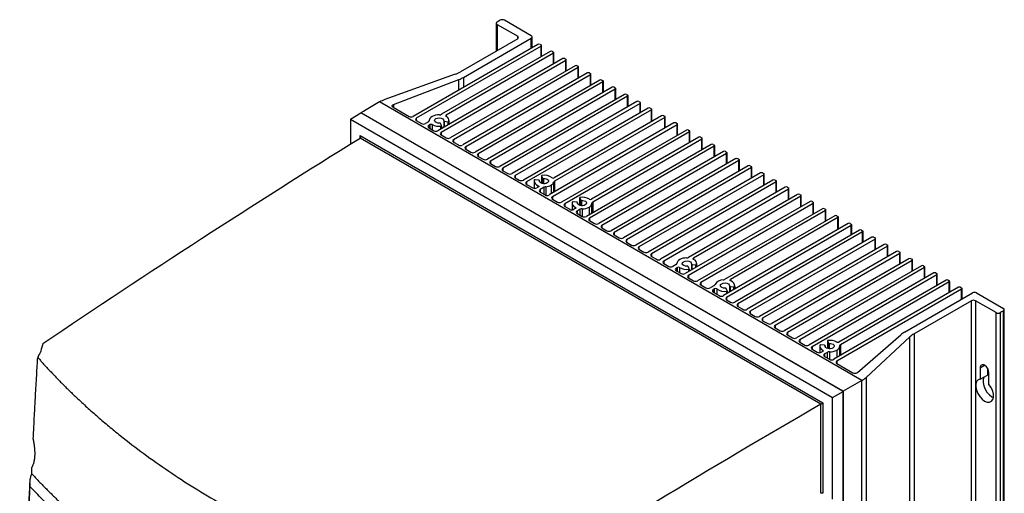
# Model space of a CAD drawing. Header units: millimetres. Extents: x 12 to 1209, y -252 to 1182.
# Tile 162 of 162: x 792 to 1124, y 1022 to 1182. Entities that reach past the tile are written whole.
import ezdxf

# ---------------------------------------------------------------- set-up
doc = ezdxf.new("R2010")
doc.units = ezdxf.units.MM

msp = doc.modelspace()

# ---------------------------------------------------------------- linework, layer by layer
at = {"color": 7, "linetype": 'Continuous', "lineweight": 25}
for p, q in [((953.07, 1180.44), (953.07, 1171.05)), ((954.42, 1181.46), (953.36, 1180.85)), ((953.36, 1180.03), (960.29, 1176.03)), ((953.36, 1180.03), (953.36, 1171.22)), ((964.89, 1176.24), (955.83, 1181.46)), ((960.29, 1175.22), (960.29, 1176.03)), ((965.18, 1172.2), (965.18, 1175.83)), ((967.11, 1173.32), (925.04, 1149.03)), ((968.17, 1172.71), (926.1, 1148.42)), ((960.29, 1175.22), (940.97, 1164.07)), ((941.98, 1162.2), (964.89, 1175.42)), ((964.89, 1172.03), (964.89, 1175.42)), ((967.82, 1173.32), (968.17, 1173.12)), ((968.17, 1169.12), (968.17, 1172.71)), ((968.32, 1169.2), (968.32, 1172.91)), ((971.28, 1170.91), (934.62, 1149.75)), ((972.35, 1170.3), (936.18, 1149.42)), ((971.99, 1170.91), (972.35, 1170.71)), ((972.35, 1166.71), (972.35, 1170.3)), ((972.49, 1166.79), (972.49, 1170.5)), ((975.46, 1168.5), (933.38, 1144.21)), ((976.52, 1167.89), (934.44, 1143.6)), ((979.63, 1166.09), (937.56, 1141.81)), ((976.16, 1168.5), (976.52, 1168.3)), ((976.52, 1164.3), (976.52, 1167.89)), ((976.66, 1164.38), (976.66, 1168.09)), ((980.34, 1166.09), (980.69, 1165.89)), ((980.84, 1161.97), (980.84, 1165.69)), ((939.2, 1163.25), (915.5, 1154.7)), ((980.69, 1165.48), (938.62, 1141.19)), ((983.8, 1163.69), (941.73, 1139.4)), ((984.86, 1163.07), (942.79, 1138.79)), ((980.69, 1161.89), (980.69, 1165.48)), ((984.51, 1163.69), (984.86, 1163.48)), ((984.86, 1159.48), (984.86, 1163.07)), ((985.01, 1159.57), (985.01, 1163.28)), ((918.4, 1153.03), (940.44, 1161.47)), ((940.44, 1157.92), (940.44, 1161.47)), ((941.98, 1162.2), (941.98, 1158.81)), ((987.97, 1161.28), (945.9, 1136.99)), ((989.03, 1160.67), (946.96, 1136.38)), ((988.68, 1161.28), (989.03, 1161.07)), ((989.03, 1157.07), (989.03, 1160.67)), ((989.18, 1157.16), (989.18, 1160.87)), ((992.14, 1158.87), (950.07, 1134.58)), ((993.2, 1158.26), (951.13, 1133.97)), ((996.32, 1156.46), (954.24, 1132.17)), ((997.38, 1155.85), (955.3, 1131.56)), ((992.85, 1158.87), (993.2, 1158.67)), ((993.2, 1154.66), (993.2, 1158.26)), ((993.35, 1154.75), (993.35, 1158.46)), ((997.02, 1156.46), (997.38, 1156.26)), ((997.38, 1152.26), (997.38, 1155.85)), ((997.52, 1152.34), (997.52, 1156.05)), ((913.72, 1153.92), (909.17, 1151.29)), ((1076.39, 1060.02), (913.72, 1153.92)), ((918.4, 1153.03), (918.4, 1152.05)), ((1000.49, 1154.05), (958.42, 1129.76)), ((1001.55, 1153.44), (959.48, 1129.15)), ((1001.2, 1154.05), (1001.55, 1153.85)), ((1001.55, 1150.26), (1001.55, 1153.44)), ((1001.7, 1150.34), (1001.7, 1153.64)), ((903.92, 1148.09), (907.4, 1150.24)), ((909.17, 1151.29), (907.4, 1150.27)), ((907.4, 1150.27), (907.4, 1150.24)), ((1070.06, 1056.37), (907.4, 1150.27)), ((1070.03, 1056.35), (907.4, 1150.24)), ((908.27, 1150.77), (909.13, 1151.31)), ((909.13, 1151.31), (909.17, 1151.29)), ((918.24, 1152.14), (923.63, 1149.03)), ((936.18, 1149.42), (936.18, 1149.01)), ((1004.31, 1151.85), (962.23, 1127.56)), ((1005.37, 1151.24), (963.29, 1126.95)), ((1008.83, 1149.24), (972.63, 1128.34)), ((1005.01, 1151.85), (1005.37, 1151.64)), ((1005.37, 1147.24), (1005.37, 1151.24)), ((1005.51, 1147.32), (1005.51, 1151.44)), ((1009.54, 1149.24), (1009.89, 1149.03)), ((903.92, 1148.09), (1066.43, 1054.27)), ((903.92, 1148.09), (903.92, 1139.73)), ((926.1, 1148.42), (926.1, 1147.6)), ((926.1, 1147.6), (927.8, 1146.62)), ((930.17, 1147.17), (929.21, 1146.62)), ((930.73, 1146.28), (930.27, 1146.01)), ((930.27, 1146.01), (930.27, 1145.19)), ((930.46, 1147.64), (930.46, 1147.55)), ((930.46, 1147.57), (930.46, 1147.6)), ((930.73, 1144.93), (930.73, 1146.28)), ((931.44, 1146.28), (931.44, 1144.52)), ((934.61, 1145.92), (934.27, 1146.65)), ((934.41, 1144.81), (934.41, 1145.74)), ((934.54, 1145.78), (934.54, 1144.88)), ((934.62, 1144.93), (934.62, 1145.88)), ((935.34, 1147.52), (935.34, 1145.35)), ((935.53, 1147.38), (936.79, 1147.18)), ((935.53, 1147.38), (935.53, 1145.45)), ((936.79, 1146.18), (936.79, 1147.18)), ((937.03, 1147.22), (937.03, 1146.32)), ((937.1, 1147.3), (937.1, 1146.36)), ((937.16, 1146.39), (937.16, 1147.64)), ((1013, 1146.83), (970.93, 1122.54)), ((1014.06, 1146.22), (971.99, 1121.93)), ((1009.89, 1148.62), (972.73, 1127.17)), ((1009.89, 1145.03), (1009.89, 1148.62)), ((1010.04, 1145.12), (1010.04, 1148.83)), ((1013.71, 1146.83), (1014.06, 1146.62)), ((1014.06, 1142.62), (1014.06, 1146.22)), ((1014.21, 1142.71), (1014.21, 1146.42)), ((907.11, 1142.56), (1063.25, 1052.43)), ((907.11, 1141.8), (907.11, 1142.56)), ((930.27, 1145.19), (931.97, 1144.21)), ((934.44, 1143.6), (934.44, 1142.79)), ((934.44, 1142.79), (936.14, 1141.81)), ((1017.18, 1144.42), (975.1, 1120.13)), ((1018.24, 1143.81), (976.16, 1119.52)), ((1017.88, 1144.42), (1018.24, 1144.21)), ((1018.24, 1140.21), (1018.24, 1143.81)), ((1018.38, 1140.3), (1018.38, 1144.01)), ((1062.55, 1052.02), (907.12, 1141.75)), ((938.62, 1141.19), (938.62, 1140.38)), ((938.62, 1140.38), (940.31, 1139.4)), ((1025.52, 1139.6), (983.45, 1115.31)), ((1021.35, 1142.01), (985.18, 1121.13)), ((1022.41, 1141.4), (985.64, 1120.17)), ((1022.05, 1142.01), (1022.41, 1141.81)), ((1022.41, 1137.81), (1022.41, 1141.4)), ((1022.55, 1137.89), (1022.55, 1141.6)), ((1026.23, 1139.6), (1026.58, 1139.4)), ((1026.73, 1135.48), (1026.73, 1139.19)), ((942.79, 1138.79), (942.79, 1137.97)), ((942.79, 1137.97), (944.49, 1136.99)), ((946.96, 1136.38), (946.96, 1135.56)), ((1026.58, 1138.99), (984.51, 1114.7)), ((1029.69, 1137.19), (987.62, 1112.91)), ((1030.75, 1136.58), (988.68, 1112.29)), ((1026.58, 1135.4), (1026.58, 1138.99)), ((1030.4, 1137.19), (1030.75, 1136.99)), ((1030.75, 1132.99), (1030.75, 1136.58)), ((1030.9, 1133.07), (1030.9, 1136.79)), ((946.96, 1135.56), (948.66, 1134.58)), ((951.13, 1133.97), (951.13, 1133.15)), ((951.13, 1133.15), (952.83, 1132.17)), ((1033.86, 1134.79), (991.79, 1110.5)), ((1034.92, 1134.17), (992.85, 1109.88)), ((1034.57, 1134.79), (1034.92, 1134.58)), ((1034.92, 1130.58), (1034.92, 1134.17)), ((1035.07, 1130.67), (1035.07, 1134.38)), ((955.3, 1131.56), (955.3, 1130.74)), ((955.3, 1130.74), (957, 1129.76)), ((959.48, 1129.15), (959.48, 1128.34)), ((1038.04, 1132.38), (995.96, 1108.09)), ((1039.1, 1131.76), (997.02, 1107.48)), ((1042.21, 1129.97), (1000.13, 1105.68)), ((1043.27, 1129.36), (1001.2, 1105.07)), ((1038.74, 1132.38), (1039.1, 1132.17)), ((1039.1, 1128.17), (1039.1, 1131.76)), ((1039.24, 1128.26), (1039.24, 1131.97)), ((1042.91, 1129.97), (1043.27, 1129.76)), ((1043.27, 1125.76), (1043.27, 1129.36)), ((1043.41, 1125.85), (1043.41, 1129.56)), ((959.48, 1128.34), (960.82, 1127.56)), ((963.29, 1126.95), (963.29, 1126.13)), ((963.29, 1126.13), (965.34, 1124.95)), ((965.81, 1127.23), (965.81, 1124.8)), ((967.44, 1127.5), (966.18, 1127.7)), ((967.62, 1127.34), (967.62, 1127.12)), ((967.63, 1127.12), (967.63, 1127.36)), ((968.35, 1128.99), (968.35, 1126.47)), ((968.36, 1128.96), (968.7, 1128.23)), ((968.36, 1128.96), (968.36, 1126.47)), ((968.7, 1128.23), (968.7, 1126.38)), ((968.97, 1128.12), (968.97, 1126.35)), ((971.53, 1125.87), (971.53, 1122.89)), ((972.45, 1123.42), (972.45, 1126.87)), ((972.73, 1127.17), (972.73, 1123.58)), ((1046.38, 1127.56), (1004.31, 1103.27)), ((1047.44, 1126.95), (1005.37, 1102.66)), ((1047.09, 1127.56), (1047.44, 1127.36)), ((1047.44, 1123.36), (1047.44, 1126.95)), ((1047.59, 1123.44), (1047.59, 1127.15)), ((967.25, 1125.23), (966.76, 1124.95)), ((967.19, 1125.2), (967.19, 1125.67)), ((969.27, 1125.18), (967.82, 1124.34)), ((967.82, 1124.34), (967.82, 1123.52)), ((967.82, 1123.52), (969.52, 1122.54)), ((969.27, 1122.68), (969.27, 1125.18)), ((969.79, 1125.33), (969.79, 1122.43)), ((1050.55, 1125.15), (1008.48, 1100.86)), ((1051.61, 1124.54), (1009.54, 1100.25)), ((1054.72, 1122.74), (1017.95, 1101.52)), ((1051.26, 1125.15), (1051.61, 1124.95)), ((1051.61, 1120.95), (1051.61, 1124.54)), ((1051.76, 1121.03), (1051.76, 1124.74)), ((1055.43, 1122.74), (1055.78, 1122.54)), ((971.99, 1121.93), (971.99, 1121.11)), ((971.99, 1121.11), (973.69, 1120.13)), ((976.16, 1119.52), (976.16, 1118.7)), ((978.65, 1119.82), (978.65, 1117.56)), ((980.28, 1120.09), (979.01, 1120.29)), ((980.46, 1119.71), (980.46, 1119.95)), ((980.46, 1119.93), (980.46, 1119.72)), ((981.19, 1121.58), (981.19, 1119.06)), ((981.2, 1121.55), (981.54, 1120.82)), ((981.2, 1121.55), (981.2, 1119.06)), ((981.54, 1120.82), (981.54, 1118.97)), ((981.81, 1120.71), (981.81, 1118.94)), ((985.35, 1116.41), (985.35, 1119.78)), ((985.64, 1120.17), (985.64, 1116.58)), ((1058.89, 1120.33), (1016.82, 1096.05)), ((1059.96, 1119.72), (1017.88, 1095.43)), ((1055.78, 1122.13), (1019.61, 1101.25)), ((1055.78, 1118.54), (1055.78, 1122.13)), ((1055.93, 1118.62), (1055.93, 1122.34)), ((1059.6, 1120.33), (1059.96, 1120.13)), ((1059.96, 1116.13), (1059.96, 1119.72)), ((1060.1, 1116.21), (1060.1, 1119.93)), ((976.16, 1118.7), (977.86, 1117.72)), ((979.74, 1117.99), (979.27, 1117.72)), ((979.72, 1117.98), (979.72, 1118.4)), ((981.4, 1117.72), (980.34, 1117.11)), ((980.34, 1117.11), (980.34, 1116.29)), ((980.34, 1116.29), (982.03, 1115.31)), ((981.4, 1115.68), (981.4, 1117.72)), ((982.08, 1117.89), (982.08, 1115.29)), ((984.37, 1118.46), (984.37, 1115.84)), ((1063.07, 1117.93), (1020.99, 1093.64)), ((1064.13, 1117.31), (1022.05, 1093.03)), ((1063.77, 1117.93), (1064.13, 1117.72)), ((1064.13, 1113.72), (1064.13, 1117.31)), ((1064.27, 1113.81), (1064.27, 1117.52)), ((984.51, 1114.7), (984.51, 1113.89)), ((984.51, 1113.89), (986.2, 1112.91)), ((1071.76, 1112.91), (1029.69, 1088.62)), ((1067.24, 1115.52), (1030.07, 1094.06)), ((1068.3, 1114.91), (1032.1, 1094.01)), ((1067.95, 1115.52), (1068.3, 1115.31)), ((1068.3, 1110.91), (1068.3, 1114.91)), ((1068.45, 1110.99), (1068.45, 1115.11)), ((1072.47, 1112.91), (1072.82, 1112.7)), ((988.68, 1112.29), (988.68, 1111.48)), ((988.68, 1111.48), (990.38, 1110.5)), ((992.85, 1109.88), (992.85, 1109.07)), ((1072.82, 1112.29), (1030.75, 1088.01)), ((1075.58, 1110.7), (1033.51, 1086.41)), ((1076.64, 1110.09), (1034.57, 1085.8)), ((1072.82, 1109.11), (1072.82, 1112.29)), ((1072.97, 1109.19), (1072.97, 1112.5)), ((1076.29, 1110.7), (1076.64, 1110.5)), ((1076.64, 1106.5), (1076.64, 1110.09)), ((1076.79, 1106.58), (1076.79, 1110.29)), ((992.85, 1109.07), (994.55, 1108.09)), ((997.02, 1107.48), (997.02, 1106.66)), ((997.02, 1106.66), (998.72, 1105.68)), ((1079.75, 1108.29), (1037.68, 1084)), ((1080.82, 1107.68), (1038.74, 1083.39)), ((1080.46, 1108.29), (1080.82, 1108.09)), ((1080.82, 1104.09), (1080.82, 1107.68)), ((1080.96, 1104.17), (1080.96, 1107.88)), ((1001.2, 1105.07), (1001.2, 1104.25)), ((1001.2, 1104.25), (1002.89, 1103.27)), ((1005.37, 1102.66), (1005.37, 1101.84)), ((1083.93, 1105.88), (1041.85, 1081.6)), ((1084.99, 1105.27), (1042.91, 1080.98)), ((1088.1, 1103.48), (1046.03, 1079.19)), ((1089.16, 1102.86), (1047.09, 1078.58)), ((1084.63, 1105.88), (1084.99, 1105.68)), ((1084.99, 1101.68), (1084.99, 1105.27)), ((1085.13, 1101.76), (1085.13, 1105.48)), ((1088.81, 1103.48), (1089.16, 1103.27)), ((1089.16, 1099.27), (1089.16, 1102.86)), ((1089.31, 1099.36), (1089.31, 1103.07)), ((1005.37, 1101.84), (1007.06, 1100.86)), ((1009.54, 1100.25), (1009.54, 1099.43)), ((1009.54, 1099.43), (1011.24, 1098.46)), ((1018.89, 1099.29), (1018.89, 1097.24)), ((1019.61, 1101.25), (1019.61, 1100.84)), ((1020.7, 1098.29), (1020.7, 1099.41)), ((1092.27, 1101.07), (1050.2, 1076.78)), ((1093.33, 1100.46), (1051.26, 1076.17)), ((1092.98, 1101.07), (1093.33, 1100.86)), ((1093.33, 1096.86), (1093.33, 1100.46)), ((1093.48, 1096.95), (1093.48, 1100.66)), ((1013.71, 1099.07), (1012.65, 1098.46)), ((1014.17, 1098.11), (1013.71, 1097.84)), ((1013.71, 1097.84), (1013.71, 1097.03)), ((1013.71, 1097.03), (1015.41, 1096.05)), ((1014.17, 1096.76), (1014.17, 1098.11)), ((1014.89, 1098.1), (1014.89, 1096.34)), ((1018.15, 1097.69), (1017.81, 1098.42)), ((1017.96, 1096.7), (1017.96, 1097.51)), ((1018.09, 1097.55), (1018.09, 1096.78)), ((1018.16, 1096.82), (1018.16, 1097.65)), ((1019.07, 1099.15), (1020.34, 1098.95)), ((1019.07, 1099.15), (1019.07, 1097.35)), ((1020.34, 1098.08), (1020.34, 1098.95)), ((1020.58, 1098.99), (1020.58, 1098.22)), ((1020.65, 1099.07), (1020.65, 1098.26)), ((1096.44, 1098.66), (1054.37, 1074.37)), ((1097.5, 1098.05), (1055.43, 1073.76)), ((1100.61, 1096.25), (1058.54, 1071.96)), ((1097.15, 1098.66), (1097.5, 1098.46)), ((1097.5, 1094.45), (1097.5, 1098.05)), ((1097.65, 1094.54), (1097.65, 1098.25)), ((1101.32, 1096.25), (1101.67, 1096.05)), ((1017.88, 1095.43), (1017.88, 1094.62)), ((1017.88, 1094.62), (1019.58, 1093.64)), ((1022.05, 1093.03), (1022.05, 1092.21)), ((1032.1, 1094.01), (1032.1, 1093.6)), ((1101.67, 1095.64), (1059.6, 1071.35)), ((1104.79, 1093.84), (1068.62, 1072.96)), ((1105.85, 1093.23), (1069.18, 1072.06)), ((1101.67, 1092.05), (1101.67, 1095.64)), ((1101.82, 1092.13), (1101.82, 1095.84)), ((1105.49, 1093.84), (1105.85, 1093.64)), ((1105.85, 1089.64), (1105.85, 1093.23)), ((1105.99, 1089.72), (1105.99, 1093.43)), ((1022.05, 1092.21), (1023.75, 1091.23)), ((1026.62, 1092.07), (1025.17, 1091.23)), ((1026.72, 1090.9), (1026.23, 1090.62)), ((1026.23, 1090.62), (1026.23, 1089.8)), ((1026.23, 1089.8), (1028.28, 1088.62)), ((1026.72, 1089.52), (1026.72, 1090.9)), ((1027.48, 1090.87), (1027.48, 1089.08)), ((1030.99, 1090.28), (1030.65, 1091.01)), ((1030.79, 1089.25), (1030.79, 1090.1)), ((1030.92, 1090.14), (1030.92, 1089.33)), ((1030.99, 1089.37), (1030.99, 1090.25)), ((1031.72, 1091.88), (1031.72, 1089.79)), ((1031.91, 1091.74), (1033.17, 1091.54)), ((1031.91, 1091.74), (1031.91, 1089.9)), ((1033.17, 1090.63), (1033.17, 1091.54)), ((1033.41, 1091.58), (1033.41, 1090.77)), ((1033.48, 1091.66), (1033.48, 1090.81)), ((1033.54, 1090.84), (1033.54, 1092.01)), ((1108.96, 1091.43), (1066.89, 1067.15)), ((1110.02, 1090.82), (1067.95, 1066.53)), ((1090.76, 1076.32), (1113.66, 1089.54)), ((1109.67, 1091.43), (1110.02, 1091.23)), ((1110.02, 1087.43), (1110.02, 1090.82)), ((1110.17, 1087.52), (1110.17, 1091.03)), ((1115.07, 1089.54), (1124.13, 1084.31)), ((1030.75, 1088.01), (1030.75, 1087.19)), ((1030.75, 1087.19), (1032.1, 1086.41)), ((1113.31, 1086.88), (1093.99, 1075.73)), ((1113.31, 792.93), (1113.31, 1086.88)), ((1121.65, 1082.88), (1114.72, 1086.88)), ((1114.72, 1086.88), (1114.72, 792.93)), ((1034.57, 1085.8), (1034.57, 1084.98)), ((1034.57, 1084.98), (1036.27, 1084)), ((1038.74, 1083.39), (1038.74, 1082.58)), ((1121.65, 788.93), (1121.65, 1082.88)), ((1124.13, 1083.49), (1123.06, 1082.88)), ((1123.06, 1082.88), (1123.06, 788.93)), ((1124.13, 789.54), (1124.13, 1083.49)), ((1124.42, 789.95), (1124.42, 1083.9)), ((1038.74, 1082.58), (1040.44, 1081.6)), ((1042.91, 1080.98), (1042.91, 1080.17)), ((1042.91, 1080.17), (1044.61, 1079.19)), ((1047.09, 1078.58), (1047.09, 1077.76)), ((1047.09, 1077.76), (1048.78, 1076.78)), ((1051.26, 1076.17), (1051.26, 1075.35)), ((1051.26, 1075.35), (1052.96, 1074.37)), ((1055.43, 1073.76), (1055.43, 1072.94)), ((1055.43, 1072.94), (1057.13, 1071.96)), ((1064.73, 1073.36), (1064.73, 1070.83)), ((1064.74, 1073.32), (1065.08, 1072.59)), ((1064.74, 1073.32), (1064.74, 1070.83)), ((1074.87, 1062.7), (1089.5, 1075.42)), ((1092.58, 1074.71), (1077.77, 1061.02)), ((1092.58, 780.75), (1092.58, 1074.71)), ((1093.99, 1075.73), (1093.99, 781.78)), ((1059.6, 1071.35), (1059.6, 1070.53)), ((1059.6, 1070.53), (1061.3, 1069.55)), ((1062.19, 1071.6), (1062.19, 1069.4)), ((1063.82, 1071.86), (1062.56, 1072.06)), ((1063.17, 1069.82), (1062.71, 1069.55)), ((1063.17, 1069.82), (1063.17, 1070.23)), ((1064.73, 1069.49), (1063.77, 1068.94)), ((1064, 1071.7), (1064, 1071.49)), ((1064.01, 1071.48), (1064.01, 1071.72)), ((1064.73, 1067.57), (1064.73, 1069.49)), ((1065.08, 1072.59), (1065.08, 1070.74)), ((1065.35, 1072.48), (1065.35, 1070.71)), ((1065.46, 1069.66), (1065.46, 1067.15)), ((1067.91, 1070.23), (1067.91, 1067.74)), ((1068.89, 1068.3), (1068.89, 1071.6)), ((1069.18, 1072.06), (1069.18, 1068.47)), ((1063.77, 1068.94), (1063.77, 1068.13)), ((1063.77, 1068.13), (1065.47, 1067.15)), ((1067.95, 1066.53), (1067.95, 1065.72)), ((1067.95, 1065.72), (1073.33, 1062.61)), ((1116.28, 1064.26), (1117.76, 1065.12)), ((1116.28, 1064.26), (1116.28, 1060.42)), ((1118.75, 1064.11), (1118.75, 1061.85)), ((1076.39, 1060.02), (1070.06, 1056.37)), ((1076.39, 822.18), (1076.39, 1060.02)), ((1077.77, 1061.02), (1077.77, 767.07)), ((1116.28, 1060.42), (1118.75, 1061.85)), ((1119.25, 1058.71), (1119.25, 1062.55)), ((1066.43, 1054.27), (1070.03, 1056.35)), ((1070.03, 1056.35), (1070.03, 818.54)), ((1070.06, 818.52), (1070.06, 1056.37)), ((1066.43, 1019.96), (1066.43, 1054.27)), ((1062.55, 1021.98), (1062.55, 1052.02)), ((1063.25, 1052.43), (1063.25, 1021.97))]:
    msp.add_line(p, q, dxfattribs=at)
at = {"color": 7, "linetype": 'Continuous', "lineweight": 25, "flags": 128}
for points in [[(918.24, 1152.14), (918.1, 1152.24), (918.01, 1152.35), (917.96, 1152.48), (917.95, 1152.61), (918, 1152.73), (918.09, 1152.85), (918.23, 1152.95), (918.4, 1153.03)], [(933.89, 1149.58), (933.21, 1149.55), (932.56, 1149.44), (931.96, 1149.26), (931.44, 1149.01), (931.01, 1148.71), (930.7, 1148.36), (930.51, 1147.99), (930.46, 1147.6)], [(934, 1146.76), (933.36, 1146.79), (932.8, 1146.96), (932.41, 1147.25), (932.26, 1147.61), (932.36, 1147.97), (932.71, 1148.28), (933.24, 1148.48), (933.87, 1148.54), (934.49, 1148.45), (934.99, 1148.22), (935.29, 1147.9), (935.35, 1147.53)], [(935.35, 1147.53), (935.34, 1147.51), (935.35, 1147.48), (935.37, 1147.46), (935.39, 1147.44), (935.42, 1147.42), (935.45, 1147.4), (935.49, 1147.39), (935.53, 1147.38)], [(968.56, 1129.14), (968.51, 1129.13), (968.46, 1129.11), (968.43, 1129.09), (968.39, 1129.07), (968.37, 1129.04), (968.36, 1129.02), (968.36, 1128.99), (968.36, 1128.96)], [(967.62, 1127.34), (967.63, 1127.37), (967.62, 1127.39), (967.61, 1127.42), (967.58, 1127.44), (967.56, 1127.46), (967.52, 1127.48), (967.48, 1127.49), (967.44, 1127.5)], [(970.26, 1126.6), (969.87, 1126.44), (969.42, 1126.35), (968.94, 1126.35), (968.48, 1126.43), (968.09, 1126.59), (967.8, 1126.81), (967.64, 1127.07), (967.62, 1127.34)], [(968.97, 1128.12), (969.45, 1128.11), (969.9, 1128.02), (970.28, 1127.85), (970.56, 1127.63), (970.7, 1127.36), (970.69, 1127.09), (970.54, 1126.82), (970.26, 1126.6)], [(967.19, 1125.67), (967.27, 1125.63), (967.33, 1125.58), (967.38, 1125.52), (967.4, 1125.46), (967.39, 1125.4), (967.37, 1125.34), (967.32, 1125.28), (967.25, 1125.23)], [(980.46, 1119.93), (980.46, 1119.96), (980.45, 1119.99), (980.44, 1120.01), (980.42, 1120.03), (980.39, 1120.05), (980.36, 1120.07), (980.32, 1120.08), (980.28, 1120.09)], [(983.09, 1119.19), (982.71, 1119.03), (982.25, 1118.94), (981.77, 1118.94), (981.32, 1119.02), (980.93, 1119.18), (980.63, 1119.4), (980.47, 1119.66), (980.46, 1119.93)], [(981.39, 1121.73), (981.34, 1121.72), (981.3, 1121.7), (981.26, 1121.69), (981.23, 1121.66), (981.2, 1121.64), (981.19, 1121.61), (981.19, 1121.58), (981.2, 1121.55)], [(981.81, 1120.71), (982.29, 1120.7), (982.74, 1120.61), (983.12, 1120.44), (983.39, 1120.22), (983.53, 1119.95), (983.53, 1119.68), (983.38, 1119.41), (983.09, 1119.19)], [(979.72, 1118.4), (979.79, 1118.36), (979.84, 1118.31), (979.87, 1118.26), (979.88, 1118.2), (979.87, 1118.14), (979.85, 1118.09), (979.8, 1118.03), (979.74, 1117.99)], [(1017.27, 1101.35), (1016.64, 1101.3), (1016.03, 1101.19), (1015.47, 1101.02), (1014.98, 1100.78), (1014.58, 1100.5), (1014.27, 1100.18), (1014.08, 1099.83), (1014, 1099.46)], [(1017.54, 1098.53), (1016.91, 1098.56), (1016.35, 1098.73), (1015.96, 1099.02), (1015.8, 1099.38), (1015.91, 1099.74), (1016.26, 1100.05), (1016.79, 1100.25), (1017.42, 1100.31), (1018.03, 1100.22), (1018.53, 1099.99), (1018.84, 1099.67), (1018.89, 1099.31)], [(1018.89, 1099.31), (1018.89, 1099.28), (1018.9, 1099.25), (1018.91, 1099.23), (1018.93, 1099.21), (1018.96, 1099.19), (1018.99, 1099.17), (1019.03, 1099.16), (1019.07, 1099.15)], [(1019.63, 1100.83), (1019.56, 1100.88), (1019.51, 1100.93), (1019.48, 1100.98), (1019.47, 1101.04), (1019.47, 1101.1), (1019.5, 1101.15), (1019.55, 1101.21), (1019.61, 1101.25)], [(1030.38, 1091.12), (1029.74, 1091.15), (1029.18, 1091.32), (1028.79, 1091.61), (1028.64, 1091.97), (1028.74, 1092.33), (1029.09, 1092.64), (1029.62, 1092.84), (1030.25, 1092.9), (1030.87, 1092.81), (1031.37, 1092.58), (1031.67, 1092.26), (1031.72, 1091.9)], [(1032.16, 1093.57), (1032.08, 1093.61), (1032.01, 1093.66), (1031.97, 1093.72), (1031.95, 1093.78), (1031.96, 1093.84), (1031.98, 1093.9), (1032.03, 1093.96), (1032.1, 1094.01)], [(1031.72, 1091.9), (1031.72, 1091.87), (1031.73, 1091.84), (1031.74, 1091.82), (1031.77, 1091.8), (1031.79, 1091.78), (1031.83, 1091.76), (1031.87, 1091.75), (1031.91, 1091.74)], [(1064.94, 1073.5), (1064.89, 1073.49), (1064.84, 1073.48), (1064.8, 1073.46), (1064.77, 1073.43), (1064.75, 1073.41), (1064.74, 1073.38), (1064.73, 1073.35), (1064.74, 1073.32)], [(799.41, 1069.92), (799.31, 1069.57), (799.23, 1069.29)], [(1064, 1071.7), (1064, 1071.73), (1064, 1071.76), (1063.98, 1071.78), (1063.96, 1071.8), (1063.93, 1071.82), (1063.9, 1071.84), (1063.86, 1071.85), (1063.82, 1071.86)], [(1066.64, 1070.96), (1066.25, 1070.8), (1065.8, 1070.71), (1065.32, 1070.71), (1064.86, 1070.79), (1064.47, 1070.95), (1064.18, 1071.17), (1064.02, 1071.43), (1064, 1071.7)], [(1065.35, 1072.48), (1065.83, 1072.47), (1066.28, 1072.38), (1066.66, 1072.21), (1066.93, 1071.99), (1067.08, 1071.72), (1067.07, 1071.45), (1066.92, 1071.19), (1066.64, 1070.96)], [(1116.28, 1060.42), (1115.59, 1060.2), (1115.08, 1059.67), (1114.8, 1058.87), (1114.78, 1057.88), (1115, 1056.78), (1115.46, 1055.66), (1116.11, 1054.61), (1116.9, 1053.72), (1117.76, 1053.08), (1118.63, 1052.73), (1119.42, 1052.7), (1120.07, 1052.99), (1120.52, 1053.59), (1120.75, 1054.43), (1120.72, 1055.46), (1120.44, 1056.58), (1119.93, 1057.69), (1119.25, 1058.71)], [(1117.62, 1061.2), (1117.56, 1061.1), (1117.28, 1060.3), (1117.25, 1059.31), (1117.47, 1058.21), (1117.93, 1057.08), (1118.58, 1056.04), (1119.37, 1055.15), (1120.24, 1054.51), (1120.73, 1054.27)]]:
    msp.add_lwpolyline(points, dxfattribs=at)
at = {"color": 7, "linetype": 'Continuous', "lineweight": 25}
for centre, radius, start, end in [((953.51, 1180.44), 0.437, 110.7834, 249.2166), ((955.13, 1180.1), 1.54, 62.6097, 117.3903), ((960.13, 1175.63), 0.437, 290.7834, 69.2166), ((964.73, 1175.83), 0.437, 290.7834, 69.2166), ((967.47, 1172.64), 0.769, 62.6097, 117.3903), ((968.1, 1172.91), 0.218, 290.7834, 69.2166), ((971.64, 1170.23), 0.769, 62.6097, 117.3903), ((972.27, 1170.5), 0.218, 290.7834, 69.2166), ((975.81, 1167.82), 0.769, 62.6097, 117.3903), ((976.44, 1168.09), 0.218, 290.7834, 69.2166), ((979.98, 1165.41), 0.769, 62.6097, 117.3903), ((980.61, 1165.69), 0.218, 290.7834, 69.2166), ((935.49, 1173.65), 11.04, 289.5982, 299.7298), ((984.15, 1163), 0.769, 62.6097, 117.3903), ((984.78, 1163.28), 0.218, 290.7834, 69.2166), ((936.59, 1171.62), 10.85, 290.7686, 299.7858), ((988.33, 1160.6), 0.769, 62.6097, 117.3903), ((988.96, 1160.87), 0.218, 290.7834, 69.2166), ((992.5, 1158.19), 0.769, 62.6097, 117.3903), ((993.13, 1158.46), 0.218, 290.7834, 69.2166), ((996.67, 1155.78), 0.769, 62.6097, 117.3903), ((997.3, 1156.05), 0.218, 290.7834, 69.2166), ((919.2, 1144.3), 11.04, 109.5982, 119.7298), ((1000.84, 1153.37), 0.769, 62.6097, 117.3903), ((1001.47, 1153.64), 0.218, 290.7834, 69.2166), ((933.94, 1151.03), 1.45, 268.039, 297.9661), ((936.25, 1149.22), 0.218, 110.7834, 249.2166), ((1004.66, 1151.17), 0.769, 62.6097, 117.3903), ((1005.29, 1151.44), 0.218, 290.7834, 69.2166), ((1009.19, 1148.55), 0.769, 62.6097, 117.3903), ((924.33, 1150.4), 1.54, 242.6097, 297.3903), ((926.26, 1148.01), 0.437, 110.7834, 249.2166), ((928.5, 1147.99), 1.54, 242.6097, 297.3903), ((930.43, 1145.6), 0.437, 110.7834, 249.2166), ((929.96, 1147.63), 0.495, 294.0226, 356.5416), ((931.09, 1145.59), 0.769, 62.6097, 117.3903), ((933.78, 1150.77), 5.07, 242.4634, 277.1366), ((934.05, 1146.48), 0.281, 37.4237, 100.0428), ((934.38, 1146.08), 0.337, 275.0836, 298.6237), ((934.5, 1145.88), 0.11, 290.7414, 19.4669), ((935.61, 1147.6), 1.52, 348.5156, 68.2238), ((936.86, 1147.56), 0.384, 260.2309, 297.3573), ((936.97, 1147.35), 0.144, 296.7686, 338.6969), ((1009.81, 1148.83), 0.218, 290.7834, 69.2166), ((1013.36, 1146.14), 0.769, 62.6097, 117.3903), ((1013.99, 1146.42), 0.218, 290.7834, 69.2166), ((932.68, 1145.58), 1.54, 242.6097, 297.3903), ((934.6, 1143.19), 0.437, 110.7834, 249.2166), ((1017.53, 1143.74), 0.769, 62.6097, 117.3903), ((1018.16, 1144.01), 0.218, 290.7834, 69.2166), ((936.85, 1143.17), 1.54, 242.6097, 297.3903), ((938.77, 1140.79), 0.437, 110.7834, 249.2166), ((941.02, 1140.76), 1.54, 242.6097, 297.3903), ((1021.7, 1141.33), 0.769, 62.6097, 117.3903), ((1022.33, 1141.6), 0.218, 290.7834, 69.2166), ((1025.87, 1138.92), 0.769, 62.6097, 117.3903), ((1026.5, 1139.19), 0.218, 290.7834, 69.2166), ((942.94, 1138.38), 0.437, 110.7834, 249.2166), ((945.19, 1138.35), 1.54, 242.6097, 297.3903), ((947.11, 1135.97), 0.437, 110.7834, 249.2166), ((1030.04, 1136.51), 0.769, 62.6097, 117.3903), ((1030.67, 1136.79), 0.218, 290.7834, 69.2166), ((949.36, 1135.95), 1.54, 242.6097, 297.3903), ((951.29, 1133.56), 0.437, 110.7834, 249.2166), ((1034.22, 1134.1), 0.769, 62.6097, 117.3903), ((1034.85, 1134.38), 0.218, 290.7834, 69.2166), ((1038.39, 1131.69), 0.769, 62.6097, 117.3903), ((953.54, 1133.54), 1.54, 242.6097, 297.3903), ((955.46, 1131.15), 0.437, 110.7834, 249.2166), ((957.71, 1131.13), 1.54, 242.6097, 297.3903), ((959.63, 1128.74), 0.437, 110.7834, 249.2166), ((969.22, 1124.45), 4.74, 55.9702, 98.0319), ((1039.02, 1131.97), 0.218, 290.7834, 69.2166), ((1042.56, 1129.29), 0.769, 62.6097, 117.3903), ((1043.19, 1129.56), 0.218, 290.7834, 69.2166), ((961.53, 1128.92), 1.54, 242.6097, 297.3903), ((963.45, 1126.54), 0.437, 110.7834, 249.2166), ((967.55, 1127.33), 1.7, 171.6688, 257.7516), ((966.1, 1127.42), 0.282, 74.1872, 145.9298), ((968.92, 1128.4), 0.281, 217.4198, 280.0418), ((969.37, 1129.82), 4.51, 275.3762, 298.651), ((970.66, 1127.59), 1.94, 296.866, 338.0194), ((972.28, 1128.99), 0.745, 236.8141, 298.003), ((972.99, 1126.65), 0.578, 116.866, 158.0194), ((1046.73, 1126.88), 0.769, 62.6097, 117.3903), ((1047.36, 1127.15), 0.218, 290.7834, 69.2166), ((966.05, 1126.31), 1.54, 242.6097, 297.3903), ((967.97, 1123.93), 0.437, 110.7834, 249.2166), ((969.92, 1124), 1.34, 95.3762, 118.651), ((970.22, 1123.9), 1.54, 242.6097, 297.3903), ((1050.9, 1124.47), 0.769, 62.6097, 117.3903), ((1051.53, 1124.74), 0.218, 290.7834, 69.2166), ((1055.08, 1122.06), 0.769, 62.6097, 117.3903), ((1055.71, 1122.34), 0.218, 290.7834, 69.2166), ((972.15, 1121.52), 0.437, 110.7834, 249.2166), ((974.4, 1121.5), 1.54, 242.6097, 297.3903), ((976.32, 1119.11), 0.437, 110.7834, 249.2166), ((980.24, 1119.88), 1.56, 169.2683, 250.7256), ((978.94, 1120.01), 0.282, 74.1881, 145.9338), ((982.03, 1116.78), 4.99, 60.8979, 97.3268), ((981.76, 1120.99), 0.281, 217.4237, 280.0428), ((983.65, 1120.01), 1.71, 294.7225, 352.098), ((984.82, 1121.81), 0.764, 241.2013, 297.5096), ((985.85, 1119.71), 0.511, 114.7225, 172.098), ((1059.25, 1119.65), 0.769, 62.6097, 117.3903), ((1059.88, 1119.93), 0.218, 290.7834, 69.2166), ((978.57, 1119.09), 1.54, 242.6097, 297.3903), ((980.49, 1116.7), 0.437, 110.7834, 249.2166), ((982.07, 1116.46), 1.43, 89.6771, 118.1158), ((982.11, 1122.69), 4.8, 269.6771, 298.1158), ((1063.42, 1117.24), 0.769, 62.6097, 117.3903), ((1064.05, 1117.52), 0.218, 290.7834, 69.2166), ((982.74, 1116.68), 1.54, 242.6097, 297.3903), ((984.66, 1114.29), 0.437, 110.7834, 249.2166), ((986.91, 1114.27), 1.54, 242.6097, 297.3903), ((1067.59, 1114.84), 0.769, 62.6097, 117.3903), ((1068.22, 1115.11), 0.218, 290.7834, 69.2166), ((1072.12, 1112.22), 0.769, 62.6097, 117.3903), ((1072.75, 1112.5), 0.218, 290.7834, 69.2166), ((988.83, 1111.89), 0.437, 110.7834, 249.2166), ((991.08, 1111.86), 1.54, 242.6097, 297.3903), ((993.01, 1109.48), 0.437, 110.7834, 249.2166), ((1075.94, 1110.02), 0.769, 62.6097, 117.3903), ((1076.57, 1110.29), 0.218, 290.7834, 69.2166), ((995.26, 1109.45), 1.54, 242.6097, 297.3903), ((997.18, 1107.07), 0.437, 110.7834, 249.2166), ((1080.11, 1107.61), 0.769, 62.6097, 117.3903), ((1080.74, 1107.88), 0.218, 290.7834, 69.2166), ((1084.28, 1105.2), 0.769, 62.6097, 117.3903), ((999.43, 1107.05), 1.54, 242.6097, 297.3903), ((1001.35, 1104.66), 0.437, 110.7834, 249.2166), ((1003.6, 1104.64), 1.54, 242.6097, 297.3903), ((1005.52, 1102.25), 0.437, 110.7834, 249.2166), ((1084.91, 1105.48), 0.218, 290.7834, 69.2166), ((1088.45, 1102.79), 0.769, 62.6097, 117.3903), ((1089.08, 1103.07), 0.218, 290.7834, 69.2166), ((1007.77, 1102.23), 1.54, 242.6097, 297.3903), ((1009.69, 1099.84), 0.437, 110.7834, 249.2166), ((1013.5, 1099.53), 0.511, 294.7225, 352.098), ((1017.28, 1102.78), 1.43, 269.6771, 298.1158), ((1019.11, 1099.36), 1.56, 349.2683, 70.7256), ((1092.62, 1100.39), 0.769, 62.6097, 117.3903), ((1093.25, 1100.66), 0.218, 290.7834, 69.2166), ((1011.94, 1099.82), 1.54, 242.6097, 297.3903), ((1013.87, 1097.43), 0.437, 110.7834, 249.2166), ((1014.53, 1097.43), 0.764, 61.2013, 117.5096), ((1017.32, 1102.46), 4.99, 240.8979, 277.3268), ((1016.11, 1097.41), 1.54, 242.6097, 297.3903), ((1017.59, 1098.25), 0.281, 37.4237, 100.0428), ((1017.93, 1097.85), 0.337, 275.0836, 298.6237), ((1018.05, 1097.65), 0.11, 290.7414, 19.4669), ((1020.4, 1099.33), 0.384, 260.2309, 297.3573), ((1020.51, 1099.12), 0.144, 296.7686, 338.6969), ((1096.8, 1097.98), 0.769, 62.6097, 117.3903), ((1097.43, 1098.25), 0.218, 290.7834, 69.2166), ((1100.97, 1095.57), 0.769, 62.6097, 117.3903), ((1101.6, 1095.84), 0.218, 290.7834, 69.2166), ((1018.04, 1095.03), 0.437, 110.7834, 249.2166), ((1020.29, 1095), 1.54, 242.6097, 297.3903), ((1022.21, 1092.62), 0.437, 110.7834, 249.2166), ((1029.53, 1090.87), 3.03, 89.5682, 150.4264), ((1029.43, 1095.24), 1.34, 275.3762, 298.651), ((1031.8, 1091.9), 1.7, 351.6688, 77.7516), ((1105.14, 1093.16), 0.769, 62.6097, 117.3903), ((1105.77, 1093.43), 0.218, 290.7834, 69.2166), ((1024.46, 1092.59), 1.54, 242.6097, 297.3903), ((1026.38, 1090.21), 0.437, 110.7834, 249.2166), ((1026.36, 1092.59), 0.578, 296.866, 338.0194), ((1027.07, 1090.24), 0.745, 56.8141, 118.003), ((1030.13, 1094.79), 4.74, 235.9702, 278.0319), ((1030.42, 1090.84), 0.281, 37.4198, 100.0418), ((1030.76, 1090.44), 0.337, 275.0815, 298.6235), ((1030.88, 1090.25), 0.11, 290.7421, 19.461), ((1033.24, 1091.92), 0.384, 260.2289, 297.3572), ((1033.35, 1091.71), 0.144, 296.7693, 338.6921), ((1109.31, 1090.75), 0.769, 62.6097, 117.3903), ((1109.94, 1091.03), 0.218, 290.7834, 69.2166), ((1114.37, 1088.17), 1.54, 62.6097, 117.3903), ((1028.98, 1089.98), 1.54, 242.6097, 297.3903), ((1030.91, 1087.6), 0.437, 110.7834, 249.2166), ((1032.8, 1087.78), 1.54, 242.6097, 297.3903), ((1114.01, 1085.52), 1.54, 62.6097, 117.3903), ((1034.73, 1085.39), 0.437, 110.7834, 249.2166), ((1036.97, 1085.37), 1.54, 242.6097, 297.3903), ((1038.9, 1082.98), 0.437, 110.7834, 249.2166), ((1122.36, 1084.25), 1.54, 242.6097, 297.3903), ((1123.97, 1083.9), 0.437, 290.7834, 69.2166), ((1041.15, 1082.96), 1.54, 242.6097, 297.3903), ((1043.07, 1080.58), 0.437, 110.7834, 249.2166), ((1045.32, 1080.55), 1.54, 242.6097, 297.3903), ((1047.24, 1078.17), 0.437, 110.7834, 249.2166), ((1049.49, 1078.14), 1.54, 242.6097, 297.3903), ((1051.41, 1075.76), 0.437, 110.7834, 249.2166), ((1094.75, 1069.32), 8.05, 119.7124, 130.7124), ((1053.66, 1075.74), 1.54, 242.6097, 297.3903), ((1055.59, 1073.35), 0.437, 110.7834, 249.2166), ((1065.57, 1068.47), 5.07, 62.4633, 97.1347), ((1068.26, 1073.65), 0.769, 242.6097, 297.3903), ((1097.88, 1068.88), 7.88, 119.6223, 132.3191), ((1057.83, 1073.33), 1.54, 242.6097, 297.3903), ((1059.76, 1070.94), 0.437, 110.7834, 249.2166), ((1062.01, 1070.92), 1.54, 242.6097, 297.3903), ((1063.74, 1071.64), 1.52, 168.5098, 248.2246), ((1062.48, 1071.79), 0.282, 74.1872, 145.9298), ((1063.1, 1070.02), 0.218, 290.7834, 69.2166), ((1065.41, 1068.21), 1.45, 88.039, 117.9661), ((1065.3, 1072.76), 0.281, 217.4198, 280.0418), ((1065.63, 1074.53), 4.87, 268.039, 297.9661), ((1067.24, 1071.74), 1.66, 294.0226, 356.5416), ((1069.38, 1071.61), 0.495, 114.0226, 176.5416), ((1063.93, 1068.53), 0.437, 110.7834, 249.2166), ((1066.18, 1068.51), 1.54, 242.6097, 297.3903), ((1068.1, 1066.13), 0.437, 110.7834, 249.2166), ((1117.18, 1064.41), 0.917, 50.7967, 189.214), ((1116.02, 1062.4), 3.23, 2.6055, 57.3945), ((1074.03, 1063.91), 1.47, 241.761, 304.8549), ((1072.47, 1066.85), 7.88, 299.6223, 312.3191), ((1062.89, 1021.29), 0.77, 62.6565, 116.7662)]:
    msp.add_arc(centre, radius, start, end, dxfattribs=at)
for points, knots in [([(907.11, 1142.56), (907.15, 1142.49), (907.19, 1142.41), (907.24, 1142.24), (907.26, 1142.15), (907.26, 1142), (907.25, 1141.93), (907.2, 1141.81), (907.16, 1141.77), (907.12, 1141.75)], [0, 0, 0, 0, 0.25, 0.25, 0.5, 0.5, 0.75, 0.75, 1, 1, 1, 1]), ([(796.9, 1040.2), (796.97, 1041.63), (797.1, 1044.3), (797.29, 1048.03), (797.46, 1051.19), (797.69, 1055.4), (797.93, 1059.72), (798.17, 1063.74), (798.29, 1065.76), (798.35, 1066.77), (798.38, 1067.27), (798.39, 1067.52), (798.4, 1067.64), (798.41, 1067.7), (798.41, 1067.74), (798.41, 1067.76), (798.41, 1067.77)], [0, 0, 0, 0, 0.155994, 0.29134, 0.406014, 0.499995, 0.749997, 0.874998, 0.937499, 0.96875, 0.984375, 0.992187, 0.996094, 0.997656, 0.998828, 1, 1, 1, 1]), ([(799.23, 1069.29), (799.18, 1069.22), (799.09, 1069.08), (798.95, 1068.86), (798.83, 1068.65), (798.71, 1068.43), (798.6, 1068.21), (798.5, 1067.99), (798.44, 1067.85), (798.41, 1067.77)], [0, 0, 0, 0, 0.143207, 0.286156, 0.428931, 0.571617, 0.714301, 0.857067, 1, 1, 1, 1]), ([(798.41, 1067.77), (798.7, 1067.44), (799.28, 1066.78), (800.17, 1065.8), (801.06, 1064.82), (801.97, 1063.84), (802.88, 1062.87), (803.8, 1061.9), (804.73, 1060.93), (805.67, 1059.97), (806.61, 1059.01), (807.57, 1058.05), (808.53, 1057.1), (809.51, 1056.15), (810.49, 1055.2), (812.31, 1053.47), (815, 1050.98), (818.64, 1047.75), (822.39, 1044.57), (827.51, 1040.4), (834.15, 1035.31), (842.49, 1029.42), (851.18, 1023.77), (863.22, 1016.54), (879.13, 1008.07), (894.43, 1001.16), (905.01, 996.87), (910.4, 994.77), (915.87, 992.74), (920.61, 991.06), (924.6, 989.69), (927.82, 988.62), (931.05, 987.58), (934.31, 986.55), (937.58, 985.55), (940.87, 984.57), (943.09, 983.93), (944.19, 983.61)], [0, 0, 0, 0, 0.00896, 0.017918, 0.026875, 0.035831, 0.044786, 0.05374, 0.062694, 0.071648, 0.080602, 0.089557, 0.098512, 0.107468, 0.116425, 0.125384, 0.156764, 0.18813, 0.219495, 0.250869, 0.313459, 0.376039, 0.438172, 0.500302, 0.624595, 0.748901, 0.780289, 0.811669, 0.843052, 0.87445, 0.892389, 0.910324, 0.928256, 0.946187, 0.96412, 0.982057, 1, 1, 1, 1]), ([(1062.55, 1052.02), (1062.59, 1052.05), (1062.64, 1052.08), (1062.76, 1052.15), (1062.83, 1052.19), (1062.97, 1052.27), (1063.03, 1052.3), (1063.15, 1052.37), (1063.2, 1052.4), (1063.25, 1052.43)], [0, 0, 0, 0, 0.25, 0.25, 0.5, 0.5, 0.75, 0.75, 1, 1, 1, 1]), ([(796.9, 1040.2), (796.9, 1040.17), (796.9, 1040.13), (796.9, 1040.06), (796.9, 1039.98), (796.91, 1039.89), (796.93, 1039.79), (796.94, 1039.69), (796.96, 1039.62), (796.96, 1039.58)], [0, 0, 0, 0, 0.115733, 0.23914, 0.371205, 0.51273, 0.664367, 0.826646, 1, 1, 1, 1]), ([(796.96, 1039.58), (796.98, 1039.47), (797.03, 1039.25), (797.08, 1038.92), (797.13, 1038.59), (797.18, 1038.27), (797.22, 1037.94), (797.26, 1037.62), (797.29, 1037.3), (797.33, 1036.92), (797.36, 1036.47), (797.38, 1035.98), (797.39, 1035.49), (797.38, 1035.02), (797.37, 1034.71), (797.36, 1034.56)], [0, 0, 0, 0, 0.063034, 0.125805, 0.188375, 0.250805, 0.313157, 0.375492, 0.437873, 0.500363, 0.600835, 0.700769, 0.800431, 0.900085, 1, 1, 1, 1]), ([(797.36, 1034.56), (797.35, 1034.47), (797.34, 1034.29), (797.32, 1034.03), (797.3, 1033.78), (797.26, 1033.53), (797.23, 1033.28), (797.19, 1033.05), (797.14, 1032.81), (797.08, 1032.51), (796.99, 1032.15), (796.86, 1031.75), (796.71, 1031.38), (796.6, 1031.15), (796.55, 1031.04)], [0, 0, 0, 0, 0.062767, 0.125337, 0.187771, 0.250127, 0.312464, 0.374843, 0.437323, 0.499962, 0.625091, 0.749824, 0.874635, 1, 1, 1, 1]), ([(796.55, 1031.04), (796.54, 1031.02), (796.51, 1030.97), (796.48, 1030.88), (796.46, 1030.79), (796.45, 1030.72), (796.45, 1030.68)], [0, 0, 0, 0, 0.259562, 0.49817, 0.765435, 1, 1, 1, 1]), ([(795.74, 1024.26), (795.73, 1024.44), (795.73, 1024.79), (795.75, 1025.32), (795.8, 1025.85), (795.86, 1026.39), (795.95, 1026.93), (796.06, 1027.47), (796.2, 1028.02), (796.3, 1028.39), (796.36, 1028.58)], [0, 0, 0, 0, 0.125515, 0.25061, 0.374768, 0.499995, 0.623132, 0.747484, 0.873092, 1, 1, 1, 1]), ([(796.36, 1028.58), (796.67, 1028.25), (797.28, 1027.59), (798.21, 1026.61), (799.16, 1025.63), (800.11, 1024.65), (801.07, 1023.68), (802.04, 1022.71), (803.02, 1021.74), (804.01, 1020.78), (805.01, 1019.81), (806.01, 1018.86), (807.03, 1017.9), (808.05, 1016.95), (809.09, 1016), (810.13, 1015.05), (811.18, 1014.11), (812.24, 1013.17), (813.31, 1012.24), (814.39, 1011.31), (815.48, 1010.38), (816.58, 1009.45), (817.68, 1008.53), (818.79, 1007.61), (819.92, 1006.7), (821.05, 1005.79), (822.19, 1004.88), (823.33, 1003.97), (824.49, 1003.07), (825.65, 1002.18), (826.83, 1001.28), (828.01, 1000.39), (829.2, 999.51), (830.4, 998.63), (831.61, 997.75), (832.82, 996.87), (834.05, 996), (835.28, 995.14), (836.52, 994.27), (837.76, 993.42), (839.02, 992.56), (840.29, 991.71), (841.56, 990.86), (842.84, 990.02), (844.13, 989.18), (845.42, 988.35), (846.73, 987.52), (848.04, 986.69), (849.36, 985.87), (850.68, 985.05), (852.02, 984.24), (853.36, 983.43), (854.71, 982.62), (856.07, 981.82), (857.44, 981.02), (858.81, 980.23), (860.19, 979.44), (861.58, 978.66), (862.97, 977.88), (864.38, 977.1), (865.79, 976.33), (867.2, 975.57), (868.63, 974.8), (870.06, 974.05), (871.5, 973.29), (872.94, 972.55), (874.4, 971.8), (875.86, 971.06), (877.32, 970.33), (878.8, 969.6), (880.28, 968.87), (881.77, 968.15), (883.26, 967.44), (884.76, 966.73), (886.27, 966.02), (887.78, 965.32), (889.3, 964.62), (890.83, 963.93), (892.37, 963.24), (893.91, 962.56), (895.45, 961.88), (897.01, 961.21), (898.57, 960.54), (900.13, 959.88), (901.71, 959.22), (903.28, 958.57), (904.87, 957.92), (906.46, 957.28), (908.06, 956.64), (909.66, 956.01), (911.27, 955.38), (912.88, 954.76), (914.5, 954.14), (916.13, 953.53), (917.76, 952.92), (919.4, 952.32), (921.04, 951.72), (922.69, 951.13), (924.35, 950.54), (926.01, 949.96), (927.67, 949.39), (929.34, 948.82), (931.02, 948.25), (932.7, 947.69), (934.39, 947.13), (936.08, 946.59), (937.78, 946.04), (939.48, 945.5), (940.62, 945.15), (941.19, 944.97)], [0, 0, 0, 0, 0.009345, 0.01869, 0.028035, 0.03738, 0.046725, 0.05607, 0.065415, 0.074761, 0.084106, 0.093451, 0.102797, 0.112142, 0.121488, 0.130833, 0.140179, 0.149524, 0.15887, 0.168215, 0.177561, 0.186907, 0.196252, 0.205598, 0.214944, 0.22429, 0.233636, 0.242981, 0.252327, 0.261673, 0.271019, 0.280365, 0.289711, 0.299057, 0.308403, 0.317749, 0.327096, 0.336442, 0.345788, 0.355134, 0.36448, 0.373826, 0.383172, 0.392519, 0.401865, 0.411211, 0.420557, 0.429903, 0.43925, 0.448596, 0.457942, 0.467288, 0.476634, 0.485981, 0.495327, 0.504673, 0.514019, 0.523366, 0.532712, 0.542058, 0.551404, 0.56075, 0.570097, 0.579443, 0.588789, 0.598135, 0.607481, 0.616828, 0.626174, 0.63552, 0.644866, 0.654212, 0.663558, 0.672904, 0.682251, 0.691597, 0.700943, 0.710289, 0.719635, 0.728981, 0.738327, 0.747673, 0.757019, 0.766364, 0.77571, 0.785056, 0.794402, 0.803748, 0.813093, 0.822439, 0.831785, 0.84113, 0.850476, 0.859821, 0.869167, 0.878512, 0.887858, 0.897203, 0.906549, 0.915894, 0.925239, 0.934585, 0.94393, 0.953275, 0.96262, 0.971965, 0.98131, 0.990655, 1, 1, 1, 1]), ([(792.32, 914.94), (792.33, 916.28), (792.36, 918.94), (792.4, 922.91), (792.45, 926.82), (792.51, 930.67), (792.57, 934.46), (792.64, 938.2), (792.71, 941.88), (792.79, 945.51), (792.87, 949.08), (792.95, 952.58), (793.04, 956.04), (793.13, 959.43), (793.22, 962.76), (793.31, 966.04), (793.46, 970.94), (793.68, 977.45), (793.97, 985.55), (794.29, 993.53), (794.62, 1001.39), (794.97, 1009.12), (795.34, 1016.73), (795.6, 1021.77), (795.74, 1024.26)], [0, 0, 0, 0, 0.037227, 0.073898, 0.110012, 0.145571, 0.180573, 0.21502, 0.24891, 0.282244, 0.315022, 0.347243, 0.378909, 0.410018, 0.440571, 0.470568, 0.500009, 0.575126, 0.649014, 0.721673, 0.793101, 0.863298, 0.932265, 1, 1, 1, 1]), ([(795.76, 1025.38), (795.68, 1023.8), (795.47, 1019.62), (795.27, 1015.41), (795.15, 1012.79)], [0, 0, 0, 0, 0.376295, 1, 1, 1, 1]), ([(935.86, 943.37), (935.34, 943.54), (934.29, 943.88), (932.72, 944.39), (931.15, 944.91), (929.58, 945.43), (928.02, 945.96), (926.45, 946.5), (924.89, 947.04), (923.33, 947.59), (921.77, 948.14), (920.21, 948.7), (918.66, 949.26), (917.11, 949.83), (915.55, 950.41), (914, 950.99), (912.46, 951.57), (910.91, 952.16), (909.37, 952.76), (907.83, 953.37), (906.29, 953.98), (904.75, 954.59), (903.22, 955.21), (901.69, 955.84), (900.16, 956.47), (898.63, 957.11), (897.11, 957.75), (895.59, 958.4), (894.07, 959.06), (892.56, 959.72), (891.05, 960.39), (889.54, 961.06), (888.04, 961.74), (886.54, 962.43), (885.04, 963.12), (883.55, 963.81), (882.06, 964.52), (880.57, 965.23), (879.09, 965.94), (877.61, 966.66), (876.13, 967.39), (874.66, 968.12), (873.2, 968.86), (871.74, 969.6), (870.28, 970.35), (868.82, 971.11), (867.37, 971.87), (865.93, 972.64), (864.49, 973.41), (863.05, 974.19), (861.62, 974.98), (860.2, 975.77), (858.78, 976.57), (857.36, 977.37), (855.46, 978.47), (853.09, 979.85), (850.26, 981.53), (847.49, 983.23), (844.76, 984.94), (842.07, 986.65), (839.43, 988.38), (836.83, 990.11), (834.28, 991.85), (831.77, 993.6), (829.31, 995.36), (826.89, 997.13), (824.51, 998.9), (822.18, 1000.68), (819.89, 1002.47), (817.64, 1004.26), (815.44, 1006.06), (813.28, 1007.86), (811.16, 1009.67), (809.09, 1011.48), (807.05, 1013.3), (805.06, 1015.12), (803.11, 1016.94), (801.21, 1018.77), (799.34, 1020.6), (797.52, 1022.43), (796.33, 1023.65), (795.74, 1024.26)], [0, 0, 0, 0, 0.008956, 0.01793, 0.026922, 0.035932, 0.044961, 0.054009, 0.063074, 0.072158, 0.081261, 0.090382, 0.099521, 0.108678, 0.117854, 0.127048, 0.13626, 0.145491, 0.15474, 0.164008, 0.173294, 0.182598, 0.19192, 0.201261, 0.21062, 0.219998, 0.229394, 0.238808, 0.24824, 0.257691, 0.26716, 0.276648, 0.286154, 0.295678, 0.30522, 0.314781, 0.32436, 0.333958, 0.343573, 0.353208, 0.36286, 0.372531, 0.38222, 0.391927, 0.401653, 0.411397, 0.421159, 0.43094, 0.440739, 0.450556, 0.460391, 0.470245, 0.480117, 0.490008, 0.499917, 0.520214, 0.540426, 0.560554, 0.580596, 0.600553, 0.620425, 0.640213, 0.659915, 0.679532, 0.699064, 0.718511, 0.737873, 0.75715, 0.776341, 0.795448, 0.814469, 0.833405, 0.852257, 0.871023, 0.889703, 0.908299, 0.92681, 0.945235, 0.963575, 0.98183, 1, 1, 1, 1])]:
    msp.add_open_spline(points, degree=3, knots=knots, dxfattribs=at)
for points in [[(800.16, 1072.51), (835.77, 1096.53), (871.44, 1119.62), (907.12, 1141.75)], [(907.12, 1141.75), (907.12, 1141.75), (907.12, 1141.75), (907.12, 1141.75)], [(800.16, 1072.51), (799.91, 1071.65), (799.66, 1070.78), (799.41, 1069.92)], [(1062.55, 1052.02), (1025.6, 1030.63), (988.66, 1008.27), (951.79, 984.98)], [(1062.55, 1052.02), (1062.55, 1052.02), (1062.55, 1052.02), (1062.55, 1052.02)], [(796.36, 1028.58), (796.39, 1029.28), (796.42, 1029.98), (796.45, 1030.68)]]:
    msp.add_open_spline(points, degree=3, dxfattribs=at)

doc.saveas('drawing.dxf')
